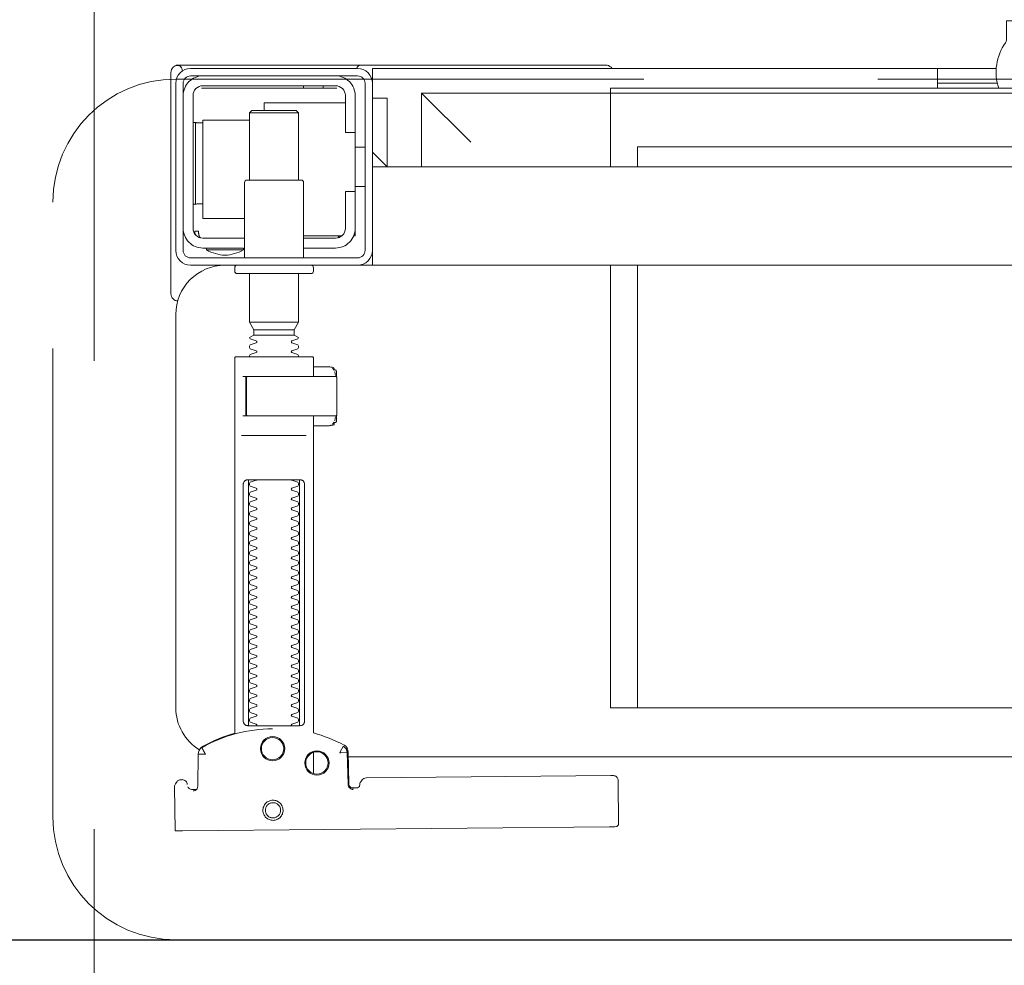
# Model space of a CAD drawing. Header units: metres. Extents: x 7408630 to 15602436, y 5561464 to 13303678.
# Tile 122 of 256: x 7412568 to 7412588, y 5566995 to 5567014. Entities that reach past the tile are written whole.
import ezdxf
from ezdxf.enums import TextEntityAlignment as Align

# ---------------------------------------------------------------- set-up
doc = ezdxf.new("R2010")
doc.units = ezdxf.units.M
doc.header["$MEASUREMENT"] = 0
doc.linetypes.add('HIDDEN', pattern=[9.525, 6.35, -3.175])
doc.linetypes.add('HIDDEN2', pattern=[4.7625, 3.175, -1.5875])
for name, color, linetype, lineweight in [('!! 0_ Istn-sciany', 3, 'Continuous', 30), ('!! 0_ Istn-widok', 1, 'Continuous', 15), ('!! 0_Opis_pom', 9, 'Continuous', 13), ('!! 1_OPIS POM NOWE', 140, 'Continuous', 5), ('Granica', 112, 'Continuous', 80)]:
    doc.layers.add(name, color=color, linetype=linetype, lineweight=lineweight)
doc.layers.add('!! 2_WYBURZENIA DO REMONTU', color=7, linetype='Continuous', lineweight=0, true_color=0x4d4d4d, plot=False)
doc.layers.add('!!_@ wypos sanit nd', color=7, linetype='Continuous', lineweight=0, plot=False)
doc.styles.add('ARIAL', font='tahoma.ttf')

# ---------------------------------------------------------------- blocks, each defined once
blk = doc.blocks.new('99400_TOP')
for points in [[(0.19864, 0.1647), (0.11173, 0.16387)], [(0.20013, 0.1647), (0.20026, 0.15571)], [(0.16386, 0.15607), (0.16409, 0.15602), (0.16425, 0.15596), (0.1644, 0.15586), (0.16453, 0.15574), (0.16463, 0.1556), (0.16471, 0.15544), (0.16476, 0.15527), (0.16478, 0.1551), (0.16496, 0.14854), (0.16497, 0.14842), (0.16498, 0.14832), (0.16501, 0.14822), (0.16503, 0.14812), (0.16507, 0.14802), (0.16511, 0.14793), (0.16516, 0.14784), (0.16521, 0.14775), (0.16528, 0.14767), (0.16535, 0.14758), (0.16542, 0.14751), (0.1655, 0.14744), (0.16558, 0.14737), (0.16567, 0.14731), (0.16576, 0.14726), (0.16651, 0.14688), (0.16727, 0.14651), (0.16803, 0.14617), (0.16881, 0.14585), (0.1696, 0.14555), (0.17039, 0.14527), (0.17119, 0.14502), (0.172, 0.14478), (0.172, 0.08032)], [(0.1651, 0.14871), (0.16492, 0.1553), (0.1649, 0.15547), (0.16485, 0.15563), (0.16478, 0.15579), (0.16468, 0.15592), (0.16455, 0.15604), (0.16441, 0.15614), (0.16425, 0.15621), (0.16409, 0.15626), (0.16391, 0.15627)], [(0.19757, 0.15573), (0.19749, 0.15586), (0.19739, 0.15598), (0.19727, 0.15608), (0.19713, 0.15617), (0.19698, 0.15623), (0.19683, 0.15626), (0.19667, 0.15627), (0.19577, 0.15626)], [(0.172, 0.15305), (0.172, 0.14874)], [(0.16493, 0.14968), (-0.16477, 0.14968)], [(0.17483, 0.14232), (0.17483, 0.09432)], [(0.18523, 0.09432), (0.18523, 0.14232)], [(-0.11847, 0.04968), (-0.11847, 0.13968), (0.11153, 0.13968), (0.11153, 0.04968)], [(0.10602, 0.13968), (0.10602, 0.04968)], [(0.18662, 0.08432), (0.17345, 0.08432)], [(0.16811, 0.08203), (0.16776, 0.08162), (0.16776, 0.08196), (0.16779, 0.08207), (0.16786, 0.08214), (0.16797, 0.08218), (0.1681, 0.08219), (0.16822, 0.08219), (0.16842, 0.08221), (0.16887, 0.08232), (0.172, 0.08232)], [(0.16848, 0.08224), (0.16856, 0.0823), (0.16876, 0.08232)], [(0.16732, 0.08028), (0.16732, 0.08144), (0.16736, 0.08156), (0.16746, 0.08164), (0.16767, 0.08169)], [(0.16751, 0.08053), (0.16754, 0.08079), (0.16766, 0.08132)], [(0.17371, 0.08032), (0.18481, 0.08032), (0.18637, 0.08032)], [(0.16767, 0.07094), (0.16756, 0.07096), (0.16746, 0.07099), (0.16737, 0.07106), (0.16732, 0.0712), (0.16732, 0.07235)], [(0.18558, 0.07232), (0.18637, 0.07232)], [(0.16766, 0.07131), (0.16754, 0.07185), (0.16751, 0.0721)], [(0.172, 0.07032), (0.16887, 0.07032), (0.16842, 0.07042), (0.16831, 0.07044), (0.1682, 0.07044), (0.16806, 0.07045), (0.16795, 0.07046), (0.16783, 0.07052), (0.16776, 0.07067), (0.16776, 0.07101), (0.16811, 0.07061)], [(0.16876, 0.07032), (0.16866, 0.07032), (0.16848, 0.0704)], [(0.1759, 0.06388), (0.1841, 0.06388)], [(0.1841, 0.06282), (0.1759, 0.06282)], [(0.185, 0.06126), (0.175, 0.06126)], [(0.19963, 0.05696), (0.19976, 0.05695), (0.19988, 0.05692), (0.20001, 0.05688)], [(0.20099, 0.05547), (0.20099, 0.01048)], [(-0.16, 0.04668), (-0.16, 0.04968), (0.16, 0.04968), (0.16, 0.04668)], [(0.16, 0.03368), (0.16, 0.04568)], [(0.167, 0.04412), (0.16693, 0.04403), (0.16687, 0.04393), (0.16681, 0.04381), (0.16675, 0.04368)], [(0.19499, 0.04412), (0.19506, 0.04404), (0.19512, 0.04395), (0.19517, 0.04385), (0.19521, 0.04376), (0.19525, 0.04365), (0.19528, 0.04355), (0.19531, 0.04344), (0.19533, 0.04333), (0.19535, 0.04322), (0.19537, 0.04311), (0.19538, 0.04301), (0.19539, 0.04291), (0.19538, 0.04281), (0.19547, 0.04278), (0.19557, 0.04278), (0.19568, 0.04278), (0.19578, 0.04278), (0.19589, 0.04278), (0.19613, 0.04278), (0.19616, 0.04288), (0.19615, 0.04299), (0.19613, 0.04311), (0.19609, 0.04324), (0.19605, 0.04336), (0.19594, 0.04357)], [(0.1635, 0.03468), (0.1635, 0.04218)], [(0.174, 0.04368), (0.16618, 0.04368)], [(0.186, 0.04018), (0.1945, 0.04018), (0.1945, 0.02018), (0.185, 0.02018)], [(0.19591, 0.03729), (0.19602, 0.03729), (0.19616, 0.03729), (0.19632, 0.03729), (0.1965, 0.03729)], [(0.1615, 0.03368), (0.1635, 0.03368)], [(0.175, 0.03238), (0.175, 0.01872), (0.1755, 0.01822), (0.1845, 0.01822), (0.185, 0.01872), (0.185, 0.03238)], [(0.16, 0.02668), (0.157, 0.02968), (0.16, 0.02968), (-0.16, 0.02968), (-0.157, 0.02968), (-0.16, 0.02668)], [(0.10602, 0.02968), (0.10602, 0.0256), (-0.11847, 0.0256)], [(0.11153, 0.02968), (0.11153, 0.01468), (0.15, 0.01468)], [(0.14, 0.02468), (0.15, 0.01468), (0.15, 0.02968)], [(0.16, 0.01568), (0.157, 0.01568), (0.157, 0.02968)], [(0.1615, 0.02568), (0.1635, 0.02568)], [(0.1965, 0.02067), (0.19632, 0.02067), (0.19616, 0.02067), (0.19602, 0.02067), (0.19591, 0.02067)], [(0.1655, 0.01668), (0.182, 0.01668), (0.182, 0.01822)], [(0.185, 0.01872), (0.175, 0.01872)], [(0.03283, 0.01268), (0.045, 0.01268)], [(0.16, 0.01268), (0.16, 0.00968), (0.03305, 0.00968)], [(0.045, 0.01368), (0.045, 0.00968)], [(0.16722, 0.01368), (0.19467, 0.01368), (0.19478, 0.01368)], [(0.17, 0.01318), (0.17, 0.01368)], [(0.174, 0.01318), (0.174, 0.01368)]]:
    blk.add_lwpolyline(points)
for points in [[(0.16424, 0.15596), (0.16327, 0.15595), (0.16304, 0.15592), (0.16283, 0.15584), (0.16262, 0.15571), (0.16265, 0.15575), (0.16259, 0.15555), (0.16257, 0.15535, -0.157432), (0.16238, 0.15476), (0.1621, 0.15436, -0.241147), (0.16129, 0.15393), (0.1115, 0.15346), (0.11134, 0.15345), (0.11119, 0.15345), (0.11107, 0.15345), (0.11094, 0.15346), (0.11078, 0.15348), (0.11062, 0.15353), (0.11047, 0.15361), (0.11033, 0.15371), (0.11022, 0.15383), (0.11012, 0.15397), (0.11005, 0.15412), (0.11001, 0.15428), (0.11, 0.15445), (0.10995, 0.16345), (0.11023, 0.16384)], [(0.19647, 0.15658), (0.19626, 0.15656), (0.19605, 0.15648), (0.19585, 0.15635), (0.19566, 0.15614, 0.132231), (0.19551, 0.15564), (0.19546, 0.14909)], [(0.19768, 0.15528, 0.415336), (0.19869, 0.15429)], [(0.19885, 0.1543), (0.19898, 0.1543), (0.19913, 0.15431), (0.19927, 0.15434), (0.19941, 0.1544), (0.19953, 0.15447), (0.19965, 0.15456), (0.19975, 0.15466), (0.20007, 0.15512, 0.158481), (0.20026, 0.15571)], [(0.18031, 0.14393, 0.125713), (0.19466, 0.14774, 0.121439), (0.19519, 0.14823, -0.262119), (0.2, 0.13968), (0.2, 0.05968, -0.414214), (0.19, 0.04968), (0.18752, 0.04968, 0.405519), (0.188, 0.05018), (0.188, 0.05088, 0.414214), (0.1875, 0.05138), (0.1725, 0.05138, 0.414214), (0.172, 0.05088), (0.172, 0.05018, 0.405519), (0.17249, 0.04968, 0.001664), (0.15993, 0.04968)], [(0.172, 0.07232), (0.172, 0.06852, 0.414214), (0.1722, 0.06832), (0.18462, 0.06832), (0.1878, 0.06832, 0.414214), (0.188, 0.06852), (0.188, 0.14485), (0.18885, 0.1451), (0.18969, 0.14537), (0.19052, 0.14568), (0.19134, 0.146), (0.19215, 0.14635), (0.19295, 0.14672), (0.19374, 0.14712), (0.19456, 0.14756), (0.19465, 0.14762), (0.19473, 0.14768), (0.19481, 0.14775), (0.19488, 0.14782), (0.19495, 0.1479), (0.19502, 0.14799)], [(0.17647, 0.09332, 0.182836), (0.17637, 0.09341), (0.17515, 0.09381, 0.050055), (0.175, 0.09408), (0.175, 0.09436, 0.050055), (0.17515, 0.09462), (0.17637, 0.09503, 0.719897), (0.17637, 0.09541), (0.17515, 0.09581, 0.050055), (0.175, 0.09608), (0.175, 0.09636, 0.050055), (0.17515, 0.09662), (0.17637, 0.09703, 0.719897), (0.17637, 0.09741), (0.17515, 0.09781, 0.050055), (0.175, 0.09808), (0.175, 0.09836, 0.050055), (0.17515, 0.09862), (0.17637, 0.09903, 0.719897), (0.17637, 0.09941), (0.17515, 0.09981, 0.050055), (0.175, 0.10008), (0.175, 0.10036, 0.050055), (0.17515, 0.10062), (0.17637, 0.10103, 0.719897), (0.17637, 0.10141), (0.17515, 0.10181, 0.050055), (0.175, 0.10208), (0.175, 0.10236, 0.050055), (0.17515, 0.10262), (0.17637, 0.10303, 0.719897), (0.17637, 0.10341), (0.17515, 0.10381, 0.050055), (0.175, 0.10408), (0.175, 0.10436, 0.050055), (0.17515, 0.10462), (0.17637, 0.10503, 0.719897), (0.17637, 0.10541), (0.17515, 0.10581, 0.050055), (0.175, 0.10608), (0.175, 0.10636, 0.050055), (0.17515, 0.10662), (0.17637, 0.10703, 0.719897), (0.17637, 0.10741), (0.17515, 0.10781, 0.050055), (0.175, 0.10808), (0.175, 0.10836, 0.050055), (0.17515, 0.10862), (0.17637, 0.10903, 0.719897), (0.17637, 0.10941), (0.17515, 0.10981, 0.050055), (0.175, 0.11008), (0.175, 0.11036, 0.050055), (0.17515, 0.11062), (0.17637, 0.11103, 0.719897), (0.17637, 0.11141), (0.17515, 0.11181, 0.050055), (0.175, 0.11208), (0.175, 0.11236, 0.050055), (0.17515, 0.11262), (0.17637, 0.11303, 0.719897), (0.17637, 0.11341), (0.17515, 0.11381, 0.050055), (0.175, 0.11408), (0.175, 0.11436, 0.050055), (0.17515, 0.11462), (0.17637, 0.11503, 0.719897), (0.17637, 0.11541), (0.17515, 0.11581, 0.050055), (0.175, 0.11608), (0.175, 0.11636, 0.050055), (0.17515, 0.11662), (0.17637, 0.11703, 0.719897), (0.17637, 0.11741), (0.17515, 0.11781, 0.050055), (0.175, 0.11808), (0.175, 0.11836, 0.050055), (0.17515, 0.11862), (0.17637, 0.11903, 0.719897), (0.17637, 0.11941), (0.17515, 0.11981, 0.050055), (0.175, 0.12008), (0.175, 0.12036, 0.050055), (0.17515, 0.12062), (0.17637, 0.12103, 0.719897), (0.17637, 0.12141), (0.17515, 0.12181, 0.050055), (0.175, 0.12208), (0.175, 0.12236, 0.050055), (0.17515, 0.12262), (0.17637, 0.12303, 0.719897), (0.17637, 0.12341), (0.17515, 0.12381, 0.050055), (0.175, 0.12408), (0.175, 0.12436, 0.050055), (0.17515, 0.12462), (0.17637, 0.12503, 0.719897), (0.17637, 0.12541), (0.17515, 0.12581, 0.050055), (0.175, 0.12608), (0.175, 0.12636, 0.050055), (0.17515, 0.12662), (0.17637, 0.12703, 0.719897), (0.17637, 0.12741), (0.17515, 0.12781, 0.050055), (0.175, 0.12808), (0.175, 0.12836, 0.050055), (0.17515, 0.12862), (0.17637, 0.12903, 0.719897), (0.17637, 0.12941), (0.17515, 0.12981, 0.050055), (0.175, 0.13008), (0.175, 0.13036, 0.050055), (0.17515, 0.13062), (0.17637, 0.13103, 0.719897), (0.17637, 0.13141), (0.17515, 0.13181, 0.050055), (0.175, 0.13208), (0.175, 0.13236, 0.050055), (0.17515, 0.13262), (0.17637, 0.13303, 0.719897), (0.17637, 0.13341), (0.17515, 0.13381, 0.050055), (0.175, 0.13408), (0.175, 0.13436, 0.050055), (0.17515, 0.13462), (0.17637, 0.13503, 0.719897), (0.17637, 0.13541), (0.17515, 0.13581, 0.050055), (0.175, 0.13608), (0.175, 0.13636, 0.050055), (0.17515, 0.13662), (0.17637, 0.13703, 0.719897), (0.17637, 0.13741), (0.17515, 0.13781, 0.050055), (0.175, 0.13808), (0.175, 0.13836, 0.050055), (0.17515, 0.13862), (0.17637, 0.13903, 0.719897), (0.17637, 0.13941), (0.17515, 0.13981, 0.050055), (0.175, 0.14008), (0.175, 0.14036, 0.050055), (0.17515, 0.14062), (0.17637, 0.14103, 0.719897), (0.17637, 0.14141), (0.17515, 0.14181, 0.050055), (0.175, 0.14208), (0.175, 0.14236, 0.050055), (0.17515, 0.14262), (0.17637, 0.14303, 0.474594), (0.17647, 0.14332)], [(0.18353, 0.14332, 0.474594), (0.18364, 0.14303), (0.18486, 0.14262, 0.050055), (0.185, 0.14236), (0.185, 0.14208, 0.050055), (0.18486, 0.14181), (0.18364, 0.14141, 0.719897), (0.18364, 0.14103), (0.18486, 0.14062, 0.050055), (0.185, 0.14036), (0.185, 0.14008, 0.050055), (0.18486, 0.13981), (0.18364, 0.13941, 0.719897), (0.18364, 0.13903), (0.18486, 0.13862, 0.050055), (0.185, 0.13836), (0.185, 0.13808, 0.050055), (0.18486, 0.13781), (0.18364, 0.13741, 0.719897), (0.18364, 0.13703), (0.18486, 0.13662, 0.050055), (0.185, 0.13636), (0.185, 0.13608, 0.050055), (0.18486, 0.13581), (0.18364, 0.13541, 0.719897), (0.18364, 0.13503), (0.18486, 0.13462, 0.050055), (0.185, 0.13436), (0.185, 0.13408, 0.050055), (0.18486, 0.13381), (0.18364, 0.13341, 0.719897), (0.18364, 0.13303), (0.18486, 0.13262, 0.050055), (0.185, 0.13236), (0.185, 0.13208, 0.050055), (0.18486, 0.13181), (0.18364, 0.13141, 0.719897), (0.18364, 0.13103), (0.18486, 0.13062, 0.050055), (0.185, 0.13036), (0.185, 0.13008, 0.050055), (0.18486, 0.12981), (0.18364, 0.12941, 0.719897), (0.18364, 0.12903), (0.18486, 0.12862, 0.050055), (0.185, 0.12836), (0.185, 0.12808, 0.050055), (0.18486, 0.12781), (0.18364, 0.12741, 0.719897), (0.18364, 0.12703), (0.18486, 0.12662, 0.050055), (0.185, 0.12636), (0.185, 0.12608, 0.050055), (0.18486, 0.12581), (0.18364, 0.12541, 0.719897), (0.18364, 0.12503), (0.18486, 0.12462, 0.050055), (0.185, 0.12436), (0.185, 0.12408, 0.050055), (0.18486, 0.12381), (0.18364, 0.12341, 0.719897), (0.18364, 0.12303), (0.18486, 0.12262, 0.050055), (0.185, 0.12236), (0.185, 0.12208, 0.050055), (0.18486, 0.12181), (0.18364, 0.12141, 0.719897), (0.18364, 0.12103), (0.18486, 0.12062, 0.050055), (0.185, 0.12036), (0.185, 0.12008, 0.050055), (0.18486, 0.11981), (0.18364, 0.11941, 0.719897), (0.18364, 0.11903), (0.18486, 0.11862, 0.050055), (0.185, 0.11836), (0.185, 0.11808, 0.050055), (0.18486, 0.11781), (0.18364, 0.11741, 0.719897), (0.18364, 0.11703), (0.18486, 0.11662, 0.050055), (0.185, 0.11636), (0.185, 0.11608, 0.050055), (0.18486, 0.11581), (0.18364, 0.11541, 0.719897), (0.18364, 0.11503), (0.18486, 0.11462, 0.050055), (0.185, 0.11436), (0.185, 0.11408, 0.050055), (0.18486, 0.11381), (0.18364, 0.11341, 0.719897), (0.18364, 0.11303), (0.18486, 0.11262, 0.050055), (0.185, 0.11236), (0.185, 0.11208, 0.050055), (0.18486, 0.11181), (0.18364, 0.11141, 0.719897), (0.18364, 0.11103), (0.18486, 0.11062, 0.050055), (0.185, 0.11036), (0.185, 0.11008, 0.050055), (0.18486, 0.10981), (0.18364, 0.10941, 0.719897), (0.18364, 0.10903), (0.18486, 0.10862, 0.050055), (0.185, 0.10836), (0.185, 0.10808, 0.050055), (0.18486, 0.10781), (0.18364, 0.10741, 0.719897), (0.18364, 0.10703), (0.18486, 0.10662, 0.050055), (0.185, 0.10636), (0.185, 0.10608, 0.050055), (0.18486, 0.10581), (0.18364, 0.10541, 0.719897), (0.18364, 0.10503), (0.18486, 0.10462, 0.050055), (0.185, 0.10436), (0.185, 0.10408, 0.050055), (0.18486, 0.10381), (0.18364, 0.10341, 0.719897), (0.18364, 0.10303), (0.18486, 0.10262, 0.050055), (0.185, 0.10236), (0.185, 0.10208, 0.050055), (0.18486, 0.10181), (0.18364, 0.10141, 0.719897), (0.18364, 0.10103), (0.18486, 0.10062, 0.050055), (0.185, 0.10036), (0.185, 0.10008, 0.050055), (0.18486, 0.09981), (0.18364, 0.09941, 0.719897), (0.18364, 0.09903), (0.18486, 0.09862, 0.050055), (0.185, 0.09836), (0.185, 0.09808, 0.050055), (0.18486, 0.09781), (0.18364, 0.09741, 0.719897), (0.18364, 0.09703), (0.18486, 0.09662, 0.050055), (0.185, 0.09636), (0.185, 0.09608, 0.050055), (0.18486, 0.09581), (0.18364, 0.09541, 0.719897), (0.18364, 0.09503), (0.18486, 0.09462, 0.050055), (0.185, 0.09436), (0.185, 0.09408, 0.050055), (0.18486, 0.09381), (0.18364, 0.09341, 0.182836), (0.18353, 0.09332)], [(0.18575, 0.07252), (0.18575, 0.08011), (0.18572, 0.08022), (0.18564, 0.08029), (0.18555, 0.08032), (0.18565, 0.0803), (0.18573, 0.08024), (0.18577, 0.08014), (0.18577, 0.07252), (0.18574, 0.07241), (0.18567, 0.07234), (0.18547, 0.07232), (0.18558, 0.07237), (0.18564, 0.07252), (0.18564, 0.08012), (0.18557, 0.08027), (0.18547, 0.08032), (0.16743, 0.08032, 0.414214), (0.16723, 0.08012), (0.16723, 0.07252, 0.414214), (0.16743, 0.07232), (0.18547, 0.07232)], [(0.18556, 0.07232, 0.414213), (0.18576, 0.07252), (0.18575, 0.08011), (0.18575, 0.07252), (0.18572, 0.07241), (0.18565, 0.07234), (0.18555, 0.07232)], [(0.175, 0.06836), (0.175, 0.06812, -0.050055), (0.17515, 0.06786), (0.17636, 0.06745, -0.719897), (0.17636, 0.06707), (0.17515, 0.06666, -0.050055), (0.175, 0.0664), (0.175, 0.06612, -0.050055), (0.17515, 0.06586), (0.17636, 0.06545, -0.719897), (0.17636, 0.06507), (0.17515, 0.06466, -0.050055), (0.175, 0.0644), (0.1759, 0.06388), (0.1759, 0.06282), (0.175, 0.06126), (0.175, 0.05138)], [(0.185, 0.06836), (0.185, 0.06812, 0.050055), (0.18486, 0.06786), (0.18364, 0.06745, 0.719897), (0.18364, 0.06707), (0.18486, 0.06666, 0.050055), (0.185, 0.0664), (0.185, 0.06612, 0.050055), (0.18486, 0.06586), (0.18364, 0.06545, 0.719897), (0.18364, 0.06507), (0.18486, 0.06466, 0.050055), (0.185, 0.0644), (0.1841, 0.06388), (0.1841, 0.06282), (0.185, 0.06126), (0.185, 0.05138)], [(0.20011, 0.05684, 0.126559), (0.19962, 0.05693)], [(0.20099, 0.05547, 0.198909), (0.20055, 0.05654, 0.091301), (0.20011, 0.05684)], [(0.174, 0.04818), (0.174, 0.03288, 0.414214), (0.1745, 0.03238), (0.1855, 0.03238, 0.414214), (0.186, 0.03288), (0.186, 0.04818)], [(0.16379, 0.04368), (0.1635, 0.04368), (0.1635, 0.04218, -0.414214), (0.1675, 0.04618), (0.174, 0.04618)], [(0.19375, 0.04656, 0.119096), (0.19, 0.04764, 0.119096), (0.18625, 0.04656)], [(0.19375, 0.04618), (0.19375, 0.04656), (0.18625, 0.04656), (0.18625, 0.04618), (0.1945, 0.04618, -0.414214), (0.1985, 0.04218)], [(0.174, 0.04418), (0.1675, 0.04418, 0.414214), (0.1655, 0.04218), (0.1655, 0.03468), (0.1635, 0.03468), (0.1635, 0.01518, 0.414214), (0.1675, 0.01118)], [(0.1635, 0.02268), (0.1655, 0.02268), (0.1655, 0.01518, 0.414214), (0.1675, 0.01318), (0.1945, 0.01318, 0.414214), (0.1965, 0.01518), (0.1965, 0.04218, 0.414214), (0.1945, 0.04418), (0.186, 0.04418)], [(0.1945, 0.03721), (0.19515, 0.03722), (0.19542, 0.03722), (0.1956, 0.03722), (0.19567, 0.03722, 0.116465), (0.19589, 0.03728), (0.19601, 0.03733), (0.19601, 0.02063), (0.19589, 0.02068, 0.116465), (0.19567, 0.02074), (0.19542, 0.02074), (0.19515, 0.02074), (0.1945, 0.02075)], [(0.1945, 0.01118, 0.414214), (0.1985, 0.01518)], [(-0.04, 0.01368), (-0.03255, 0.01368, 0.236962), (-0.03118, 0.00443, -0.154353), (-0.031, 0.00386), (-0.031, 0), (0.031, 0), (0.031, 0.00386, -0.154353), (0.03118, 0.00443, 0.236962), (0.03256, 0.01368), (0.04, 0.01368)], [(0.1987, 0.01002, 0.000114), (0.1987, 0.01002, 0.517015), (0.20003, 0.00909), (0.19993, 0.00905), (0.19983, 0.00903), (0.19971, 0.009), (0.19958, 0.00899), (0.19948, 0.00899), (0.19903, 0.00899), (0.19841, 0.00899), (0.19771, 0.00899), (0.16428, 0.00899), (0.16393, 0.00899), (0.16357, 0.00899), (0.16323, 0.00899), (0.16294, 0.00899), (0.16269, 0.00899), (0.16249, 0.00899), (0.16237, 0.00899)], [(0.20011, 0.00912, 0.091301), (0.20055, 0.00942, 0.198909), (0.20099, 0.01048)], [(0.11124, 0.00968), (0.11142, 0.00944), (0.11165, 0.00925), (0.11192, 0.0091), (0.1122, 0.00901), (0.1125, 0.00898), (0.1623, 0.00898, 0.326231), (0.16325, 0.00968)]]:
    blk.add_lwpolyline(points, format="xyb")
for points in [[(0.18024, 0.15848), (0.18044, 0.15849), (0.18064, 0.15852), (0.18084, 0.15857), (0.18103, 0.15864), (0.18121, 0.15873), (0.18138, 0.15883), (0.18154, 0.15895), (0.18168, 0.15909), (0.18182, 0.15924), (0.18194, 0.1594), (0.18204, 0.15958), (0.18212, 0.15976), (0.18219, 0.15995), (0.18224, 0.16014), (0.18226, 0.16034), (0.18227, 0.16054), (0.18226, 0.16075), (0.18223, 0.16094), (0.18218, 0.16114), (0.18211, 0.16133), (0.18202, 0.16151), (0.18191, 0.16168), (0.18179, 0.16184), (0.18166, 0.16199), (0.18151, 0.16212), (0.18134, 0.16224), (0.18117, 0.16234), (0.18099, 0.16242), (0.1808, 0.16249), (0.1806, 0.16254), (0.1804, 0.16256), (0.1802, 0.16257), (0.18, 0.16256), (0.1798, 0.16253), (0.17961, 0.16248), (0.17942, 0.16241), (0.17924, 0.16232), (0.17907, 0.16222), (0.17891, 0.1621), (0.17876, 0.16196), (0.17863, 0.16181), (0.17851, 0.16165), (0.17841, 0.16147), (0.17832, 0.16129), (0.17826, 0.1611), (0.17821, 0.1609), (0.17818, 0.16071), (0.17818, 0.1605), (0.17819, 0.1603), (0.17822, 0.16011), (0.17827, 0.15991), (0.17834, 0.15972), (0.17843, 0.15954), (0.17853, 0.15937), (0.17865, 0.15921), (0.17879, 0.15906), (0.17894, 0.15893), (0.1791, 0.15881), (0.17928, 0.15871), (0.17946, 0.15863), (0.17965, 0.15856), (0.17984, 0.15851), (0.18004, 0.15849)], [(0.18024, 0.15897), (0.18039, 0.15898), (0.18054, 0.159), (0.18068, 0.15904), (0.18083, 0.15909), (0.18096, 0.15916), (0.18109, 0.15924), (0.18121, 0.15933), (0.18133, 0.15943), (0.18143, 0.15955), (0.18152, 0.15967), (0.18159, 0.1598), (0.18166, 0.15994), (0.18171, 0.16008), (0.18174, 0.16023), (0.18176, 0.16038), (0.18177, 0.16053), (0.18176, 0.16068), (0.18174, 0.16084), (0.1817, 0.16098), (0.18165, 0.16113), (0.18158, 0.16126), (0.1815, 0.16139), (0.18141, 0.16151), (0.1813, 0.16162), (0.18119, 0.16173), (0.18107, 0.16182), (0.18094, 0.16189), (0.1808, 0.16196), (0.18066, 0.16201), (0.18051, 0.16204), (0.18036, 0.16206), (0.18021, 0.16207), (0.18005, 0.16206), (0.1799, 0.16204), (0.17976, 0.162), (0.17961, 0.16194), (0.17948, 0.16188), (0.17935, 0.1618), (0.17923, 0.16171), (0.17911, 0.1616), (0.17901, 0.16149), (0.17892, 0.16137), (0.17885, 0.16124), (0.17878, 0.1611), (0.17873, 0.16095), (0.1787, 0.16081), (0.17868, 0.16066), (0.17867, 0.1605), (0.17868, 0.16035), (0.1787, 0.1602), (0.17874, 0.16005), (0.17879, 0.15991), (0.17886, 0.15977), (0.17894, 0.15964), (0.17903, 0.15952), (0.17914, 0.15941), (0.17925, 0.15931), (0.17937, 0.15922), (0.1795, 0.15914), (0.17964, 0.15908), (0.17978, 0.15903), (0.17993, 0.159), (0.18008, 0.15897)], [(0.16587, 0.14754), (0.16582, 0.14756), (0.16577, 0.1476), (0.16573, 0.14763), (0.16568, 0.14767), (0.16563, 0.14771), (0.16558, 0.14776), (0.16553, 0.14781), (0.16549, 0.14786), (0.16544, 0.14791), (0.1654, 0.14797), (0.16536, 0.14803), (0.16533, 0.14809), (0.16529, 0.14815), (0.16526, 0.14821), (0.16524, 0.14828), (0.16521, 0.14834), (0.16519, 0.14841), (0.16517, 0.14847), (0.16516, 0.14854), (0.16515, 0.1486), (0.16514, 0.14866), (0.16513, 0.14872), (0.16513, 0.14877), (0.16518, 0.14879), (0.16643, 0.14884), (0.16648, 0.14884), (0.16654, 0.14884), (0.16659, 0.14886), (0.16664, 0.14883), (0.16661, 0.14879), (0.16658, 0.14874), (0.16656, 0.14869), (0.16653, 0.14863), (0.16594, 0.14754)], [(0.18533, 0.14332), (0.18542, 0.14331), (0.1855, 0.1433), (0.18559, 0.14329), (0.18567, 0.14326), (0.18575, 0.14323), (0.18583, 0.14319), (0.18591, 0.14314), (0.18598, 0.14308), (0.18604, 0.14302), (0.1861, 0.14294), (0.18615, 0.14286), (0.18619, 0.14276), (0.18623, 0.14266), (0.18626, 0.14255), (0.18627, 0.14243), (0.18628, 0.14232), (0.18628, 0.09432), (0.18627, 0.0942), (0.18626, 0.09409), (0.18623, 0.09398), (0.18619, 0.09387), (0.18615, 0.09378), (0.1861, 0.09369), (0.18604, 0.09362), (0.18598, 0.09355), (0.18591, 0.09349), (0.18583, 0.09344), (0.18575, 0.0934), (0.18567, 0.09337), (0.18559, 0.09335), (0.1855, 0.09333), (0.18542, 0.09332), (0.18533, 0.09332), (0.17475, 0.09332), (0.17466, 0.09332), (0.17457, 0.09333), (0.17449, 0.09335), (0.1744, 0.09337), (0.17432, 0.0934), (0.17424, 0.09344), (0.17416, 0.09349), (0.17409, 0.09355), (0.17403, 0.09362), (0.17397, 0.09369), (0.17392, 0.09378), (0.17387, 0.09387), (0.17384, 0.09398), (0.17381, 0.09409), (0.17379, 0.0942), (0.17379, 0.09432), (0.17379, 0.14232), (0.17379, 0.14243), (0.17381, 0.14255), (0.17384, 0.14266), (0.17387, 0.14276), (0.17392, 0.14286), (0.17397, 0.14294), (0.17403, 0.14302), (0.17409, 0.14308), (0.17416, 0.14314), (0.17424, 0.14319), (0.17432, 0.14323), (0.1744, 0.14326), (0.17449, 0.14329), (0.17457, 0.1433), (0.17466, 0.14331), (0.17475, 0.14332)], [(-0.11847, 0.01368), (0.11153, 0.01368), (0.11153, 0.01468), (-0.11847, 0.01468)]]:
    blk.add_lwpolyline(points, close=True)
for points in [[(0.19546, 0.14908), (0.19546, 0.14908), (0.19546, 0.14908), (0.19546, 0.14909), (0.19546, 0.14909), (0.19546, 0.14909), (0.19546, 0.14909), (0.19546, 0.14909), (0.19546, 0.14909), (0.19546, 0.14909), (0.19546, 0.14909), (0.19546, 0.14909), (0.19546, 0.14909), (0.19546, 0.14909), (0.19546, 0.14909), (0.19546, 0.14909), (0.19546, 0.14909), (0.19546, 0.14909), (0.19546, 0.14909), (0.19546, 0.14909), (0.19546, 0.14908), (0.19546, 0.14908), (0.19546, 0.14908), (0.19546, 0.14908), (0.19546, 0.14908), (0.19546, 0.14908), (0.19546, 0.14908), (0.19546, 0.14908), (0.19546, 0.14908), (0.19546, 0.14908), (0.19546, 0.14908), (0.19546, 0.14908), (0.19546, 0.14908), (0.19546, 0.14908), (0.19546, 0.14908), (0.19546, 0.14908), (0.19546, 0.14908), (0.19546, 0.14909), (0.19545, 0.14909), (0.19545, 0.14909), (0.19545, 0.14909), (0.19545, 0.14909), (0.19545, 0.14909), (0.19545, 0.14909), (0.19545, 0.14909), (0.19545, 0.14909), (0.19544, 0.14909), (0.19544, 0.14908), (0.19544, 0.14908), (0.19544, 0.14908), (0.19544, 0.14908), (0.19543, 0.14908), (0.19543, 0.14908), (0.19543, 0.14908), (0.19543, 0.14908), (0.19543, 0.14908), (0.19543, 0.14908), (0.19543, 0.14908), (0.19542, 0.14908), (0.19542, 0.14908), (0.19542, 0.14908), (0.19542, 0.14908), (0.19542, 0.14908), (0.19541, 0.14908), (0.19541, 0.14908), (0.19541, 0.14908), (0.19541, 0.14908), (0.19541, 0.14908), (0.1954, 0.14908), (0.1954, 0.14908), (0.1954, 0.14908), (0.19539, 0.14908), (0.19539, 0.14908), (0.19538, 0.14909), (0.19537, 0.14909), (0.19537, 0.14909), (0.19536, 0.14909), (0.19536, 0.14909), (0.19536, 0.14909), (0.19535, 0.14909), (0.19535, 0.14909), (0.19534, 0.14909), (0.19534, 0.14909), (0.19533, 0.14909), (0.19533, 0.14909), (0.19532, 0.14909), (0.19531, 0.14909), (0.19531, 0.14909), (0.1953, 0.14909), (0.19529, 0.14909), (0.19529, 0.14909), (0.19528, 0.14909), (0.19527, 0.14909), (0.19527, 0.14909), (0.19526, 0.14909), (0.19525, 0.14909), (0.19524, 0.14909), (0.19524, 0.14909), (0.19523, 0.14909), (0.19522, 0.14909), (0.19521, 0.14909), (0.1952, 0.14909), (0.19519, 0.14909), (0.19518, 0.14909), (0.19517, 0.14909), (0.19516, 0.14909), (0.19516, 0.14909), (0.19515, 0.14909), (0.19514, 0.14909), (0.19513, 0.14909), (0.19512, 0.14909), (0.19511, 0.14909), (0.1951, 0.14909), (0.19508, 0.14909), (0.19507, 0.14909), (0.19506, 0.14909), (0.19505, 0.14909), (0.19504, 0.14909), (0.19503, 0.14909), (0.19502, 0.14909), (0.19501, 0.14909), (0.195, 0.14909), (0.19499, 0.14909), (0.19497, 0.14909), (0.19496, 0.14909), (0.19495, 0.14909), (0.19494, 0.1491), (0.19493, 0.1491), (0.19491, 0.1491), (0.1949, 0.1491), (0.19489, 0.1491), (0.19488, 0.1491), (0.19486, 0.1491), (0.19485, 0.1491), (0.19484, 0.1491), (0.19483, 0.1491), (0.19481, 0.1491), (0.19469, 0.1491), (0.19464, 0.1491), (0.19459, 0.1491), (0.19456, 0.1491), (0.19453, 0.1491), (0.19451, 0.1491), (0.19448, 0.1491), (0.19446, 0.1491), (0.19443, 0.1491), (0.19441, 0.1491), (0.19438, 0.1491), (0.19435, 0.1491), (0.19433, 0.1491), (0.19431, 0.1491), (0.19428, 0.1491), (0.19427, 0.1491), (0.19426, 0.1491), (0.19423, 0.1491), (0.19422, 0.1491), (0.19421, 0.1491), (0.1942, 0.1491), (0.19418, 0.1491), (0.19418, 0.1491), (0.19417, 0.1491), (0.19417, 0.1491), (0.19416, 0.1491), (0.19416, 0.1491), (0.19415, 0.14911), (0.19414, 0.14911), (0.19414, 0.14911), (0.19413, 0.14911), (0.19413, 0.14911), (0.19412, 0.14911), (0.19412, 0.14911), (0.19412, 0.14911), (0.19411, 0.14911), (0.19411, 0.1491), (0.1941, 0.1491), (0.1941, 0.1491), (0.1941, 0.1491), (0.19409, 0.1491), (0.19409, 0.1491), (0.19409, 0.1491), (0.19409, 0.1491), (0.19408, 0.1491), (0.19408, 0.1491), (0.19408, 0.1491), (0.19407, 0.1491), (0.19407, 0.1491), (0.19406, 0.1491), (0.19406, 0.1491), (0.19406, 0.1491), (0.19406, 0.1491), (0.19405, 0.1491), (0.19405, 0.1491), (0.19405, 0.1491), (0.19405, 0.14911), (0.19404, 0.14911), (0.19404, 0.14911), (0.19404, 0.14911), (0.19403, 0.14911), (0.19403, 0.14911), (0.19402, 0.14912), (0.19402, 0.14912), (0.19402, 0.14912), (0.19401, 0.14912), (0.19401, 0.14912), (0.19401, 0.14912), (0.194, 0.14912), (0.194, 0.14912), (0.194, 0.14912), (0.194, 0.14912), (0.194, 0.14912), (0.194, 0.14912), (0.194, 0.14912), (0.19399, 0.14912), (0.19399, 0.14912), (0.19399, 0.14912), (0.19399, 0.14912), (0.19399, 0.14912), (0.19399, 0.14912), (0.19398, 0.14912), (0.19398, 0.14912), (0.19398, 0.14911), (0.19398, 0.14911), (0.19398, 0.14911), (0.19398, 0.14911), (0.19397, 0.14911), (0.19397, 0.14911), (0.19397, 0.1491), (0.19397, 0.1491), (0.19397, 0.1491), (0.19397, 0.1491), (0.19397, 0.1491), (0.19397, 0.14909), (0.19397, 0.14909), (0.19397, 0.14909), (0.19397, 0.14909), (0.19397, 0.14908), (0.19397, 0.14908), (0.19397, 0.14908), (0.19397, 0.14908), (0.19397, 0.14908), (0.19397, 0.14907), (0.19397, 0.14907), (0.19397, 0.14907), (0.19397, 0.14907), (0.19397, 0.14907), (0.19398, 0.14906), (0.19398, 0.14906), (0.19398, 0.14906), (0.19398, 0.14906), (0.19398, 0.14906), (0.19398, 0.14905), (0.19399, 0.14905), (0.19399, 0.14905), (0.19399, 0.14905), (0.194, 0.14904), (0.194, 0.14904), (0.19401, 0.14903), (0.19401, 0.14903), (0.19401, 0.14903), (0.19402, 0.14902), (0.19402, 0.14902), (0.19402, 0.14902), (0.19403, 0.14901), (0.19403, 0.14901), (0.19403, 0.14901), (0.19403, 0.149), (0.19403, 0.149), (0.19403, 0.149), (0.19404, 0.14899), (0.19404, 0.14899), (0.19404, 0.14899), (0.19404, 0.14899), (0.19404, 0.14898), (0.19404, 0.14898), (0.19404, 0.14898), (0.19405, 0.14897), (0.19405, 0.14897), (0.19405, 0.14897), (0.19405, 0.14896), (0.19405, 0.14896), (0.19406, 0.14895), (0.19406, 0.14895), (0.19406, 0.14895), (0.19406, 0.14894), (0.19407, 0.14894), (0.19407, 0.14893), (0.19407, 0.14893), (0.19408, 0.14892), (0.19408, 0.14891), (0.19409, 0.1489), (0.19409, 0.14889), (0.1941, 0.14888), (0.1941, 0.14887), (0.19411, 0.14886), (0.19412, 0.14884), (0.19414, 0.14881), (0.19416, 0.14877), (0.19418, 0.14873), (0.19419, 0.14871), (0.1942, 0.1487), (0.19421, 0.14868), (0.19422, 0.14866), (0.19423, 0.14864), (0.19434, 0.14845), (0.19435, 0.14844), (0.19435, 0.14842), (0.19436, 0.1484), (0.19437, 0.14839), (0.19438, 0.14837), (0.19439, 0.14836), (0.1944, 0.14834), (0.19441, 0.14832), (0.19441, 0.14831), (0.19442, 0.14829), (0.19443, 0.14828), (0.19444, 0.14826), (0.19445, 0.14825), (0.19446, 0.14823), (0.19446, 0.14822), (0.19447, 0.14821), (0.19448, 0.14819), (0.19449, 0.14818), (0.19449, 0.14816), (0.1945, 0.14815), (0.19451, 0.14814), (0.19452, 0.14813), (0.19452, 0.14811), (0.19453, 0.1481), (0.19454, 0.14809), (0.19454, 0.14808), (0.19455, 0.14806), (0.19456, 0.14805), (0.19456, 0.14804), (0.19457, 0.14803), (0.19457, 0.14802), (0.19458, 0.14801), (0.19458, 0.148), (0.19459, 0.14799), (0.1946, 0.14798), (0.1946, 0.14797), (0.19461, 0.14796), (0.19461, 0.14795), (0.19462, 0.14794), (0.19462, 0.14793), (0.19463, 0.14792), (0.19463, 0.14791), (0.19463, 0.1479), (0.19464, 0.1479), (0.19464, 0.14789), (0.19465, 0.14788), (0.19465, 0.14787), (0.19465, 0.14787), (0.19466, 0.14786), (0.19466, 0.14785), (0.19466, 0.14785), (0.19467, 0.14784), (0.19467, 0.14784), (0.19467, 0.14783), (0.19468, 0.14783), (0.19468, 0.14782), (0.19468, 0.14782), (0.19468, 0.14782), (0.19468, 0.14781), (0.19468, 0.14781), (0.19468, 0.14781), (0.19468, 0.14781), (0.19469, 0.14781), (0.19469, 0.1478), (0.19469, 0.1478), (0.19469, 0.1478), (0.19469, 0.1478), (0.19469, 0.1478), (0.19469, 0.1478), (0.19469, 0.1478), (0.19469, 0.14779), (0.19469, 0.14779), (0.19469, 0.14779), (0.19469, 0.14779), (0.19469, 0.14779), (0.19469, 0.14779), (0.19469, 0.14779), (0.19469, 0.14779), (0.19469, 0.14779), (0.19469, 0.14779), (0.19469, 0.14779), (0.19469, 0.14779), (0.19469, 0.14779), (0.19469, 0.14779), (0.19469, 0.14779), (0.19469, 0.14779), (0.19469, 0.14778), (0.19469, 0.14778), (0.19469, 0.14778), (0.19469, 0.14778), (0.19469, 0.14778), (0.19469, 0.14778), (0.19469, 0.14778), (0.19469, 0.14778), (0.19469, 0.14778), (0.19469, 0.14778), (0.19469, 0.14778), (0.19469, 0.14778), (0.19469, 0.14778), (0.19469, 0.14778), (0.19469, 0.14778), (0.19469, 0.14778), (0.19469, 0.14778), (0.19469, 0.14778), (0.19469, 0.14778), (0.19469, 0.14778), (0.19469, 0.14778), (0.19469, 0.14778), (0.19469, 0.14778), (0.19469, 0.14778), (0.1947, 0.14778, 0.269557)], [(0.16, 0.01268), (0.16, 0.04668, -0.414214), (0.163, 0.04968), (0.197, 0.04968, -0.414214), (0.2, 0.04668), (0.2, 0.01268, -0.414214), (0.197, 0.00968), (0.163, 0.00968, -0.414214)], [(0.1985, 0.04668), (0.1985, 0.01268, -0.414214), (0.197, 0.01118), (0.163, 0.01118, -0.414214), (0.1615, 0.01268), (0.1615, 0.04668, -0.414214), (0.163, 0.04818), (0.197, 0.04818, -0.414214)]]:
    blk.add_lwpolyline(points, format="xyb", close=True)
for centre, radius in [((0.17129, 0.1509), 0.00247), ((0.17129, 0.15089), 0.00227), ((0.18031, 0.14798), 0.00247), ((0.18031, 0.14798), 0.00227)]:
    blk.add_circle(centre, radius)
for centre, major_axis, ratio, start_param, end_param in [((0.19863, 0.16469), (0.0015, 0.00001), 0.008666, 0.000034, 1.564556), ((0.11145, 0.16346), (-0.0015, -0.00001), 0.008666, 6.276938, 6.283143), ((0.11173, 0.16385), (0.0015, 0.00001), 0.008666, 1.564549, 3.135353), ((0.16326, 0.15695), (0.00001, -0.001), 0.006244, 0, 0.008667), ((0.19846, 0.15618), (-0.000892, -0.000453), 0.001081, 6.273741, 6.283185), ((0.19868, 0.15529), (-0.001, -0.00001), 0.00236, 6.276941, 6.283185), ((0.19849, 0.1543), (0.000501, 0.000005), 0.008666, 5.12776, 5.491123), ((0.19868, 0.15529), (0.000013, -0.001), 0.403131, 6.273715, 6.283185), ((0.19883, 0.1553), (0.000018, -0.001), 0.702652, 6.271005, 6.283185), ((0.19876, 0.15569), (0.0015, 0.00002), 0.011557, 6.27692, 6.283202), ((0.17484, 0.14232), (0, 0.001), 0.006244, 0, 1.570796), ((0.18031, 0.14443), (0.000005, -0.0005), 0.006244, 0, 0.008667), ((0.18524, 0.14232), (0, -0.001), 0.006244, 3.141593, 4.712389), ((0.17484, 0.09432), (0, -0.001), 0.006244, 4.712389, 6.283185), ((0.18524, 0.09432), (0, -0.001), 0.006244, 4.712389, 6.283185), ((0.16768, 0.08149), (-0.000013, 0.0002), 0.199357, 6.276703, 6.276744), ((0.16768, 0.07114), (-0.000013, -0.0002), 0.199357, 0.006339, 0.00638)]:
    blk.add_ellipse(centre, major_axis=major_axis, ratio=ratio, start_param=start_param, end_param=end_param)
blk = doc.blocks.new('A$Cff2eaf8b')
blk.add_blockref('99400_TOP', (0, -0.08218))
blk = doc.blocks.new('A$C9c944097')
at = {"layer": '!! 0_ Istn-sciany'}
blk.add_lwpolyline([(1842.5, -261.47213), (2144.5, -261.47213)], dxfattribs=at)
at = {"layer": '!! 0_ Istn-widok', "linetype": 'HIDDEN', "ltscale": 3}
blk.add_line((1866.50659, 26.52787), (1866.50659, -548.47213), dxfattribs=at)
at = {"layer": '!! 2_WYBURZENIA DO REMONTU', "linetype": 'HIDDEN2', "ltscale": 3}
for p, q in [((1868.16667, -243.97213), (1908.16667, -243.97213)), ((1865.66667, -258.97213), (1865.66667, -246.47213)), ((1908.16667, -261.47213), (1868.16667, -261.47213))]:
    blk.add_line(p, q, dxfattribs=at)
for centre, start, end in [((1868.16667, -246.47213), 90, 180), ((1868.16667, -258.97213), 180, 270)]:
    blk.add_arc(centre, 2.5, start, end, dxfattribs=at)
at = {"layer": '!!_@ wypos sanit nd', "xscale": 100, "yscale": 100, "zscale": 100, "rotation": 180}
blk.add_blockref('A$Cff2eaf8b', (1888.16667, -251.00609), dxfattribs=at)
at = {"layer": '!! 0_Opis_pom', "ltscale": 0.7, "style": 'ARIAL'}
for tag, p in [('B2,14', (2497.12282, -23.97252)), ('B2,12', (1965.56932, -35.77631)), ('B2,11', (1692.08817, -60.77765)), ('B2,16', (3818.15438, -63.71828)), ('B2,19.1', (5324.74708, -87.92078)), ('B2,17', (4129.82322, -93.25972)), ('B2,15', (3189.46558, -109.69496)), ('B2,10', (1351.71035, -111.25665)), ('B2,13', (2272.99389, -121.89624)), ('A2,5', (1075.52681, -127.78965)), ('B2,18', (4545.51277, -234.12017)), ('B2,19', (5775.76711, -239.42159)), ('A2,4', (318.83322, -329.3265)), ('A2.1', (994.53557, -353.44633)), ('B2.7', (3171.3557, -458.01164)), ('B2.2', (3599.26223, -690.3637)), ('A2.2', (994.53557, -692.67095)), ('B2,21', (4593.23787, -912.69388)), ('B2,9', (1798.58924, -939.09545)), ('A2.3', (455.44717, -940.66614)), ('B2,4', (3116.67143, -940.65712)), ('B2,3', (3297.35823, -941.16418)), ('B2,8', (2517.28573, -960.07338)), ('B2,20', (5834.09772, -965.70749)), ('B2.1', (3927.81794, -970.24709)), ('B2,5', (3309.56672, -1129.12418)), ('B2,6', (3122.36837, -1171.43557)), ('C2,2', (3435.86614, -1487.77973)), ('C2,1', (3957.73656, -2408.10352)), ('C2,3', (3457.72791, -2555.15039)), ('D1,1', (2554.19917, -3205.91504)), ('C2,4', (3866.78124, -3285.77383)), ('D1,4', (1780.27581, -3366.18103)), ('D1,6', (1380.86316, -3373.10994)), ('D1,3', (2098.36626, -3546.18257)), ('C2,5', (3178.15957, -3610.67242)), ('D1,5', (1914.6928, -3621.18339)), ('D1,2', (2201.15492, -3794.18451)), ('D1,7', (477.95048, -4408.76849)), ('D1,8', (338.43039, -4834.32895))]:
    blk.add_attdef(tag, text='', height=11.968, dxfattribs=at).set_placement(p, align=Align.MIDDLE_CENTER)
at = {"layer": '!! 1_OPIS POM NOWE', "style": 'ARIAL'}
for tag, p in [('C2.5B', (3593.7377, -3168.5911)), ('C2,5C', (3526.78796, -3281.02046)), ('C2.4', (3997.15534, -3347.99835)), ('E2,2', (2945.33506, -3413.31629)), ('C2,5A', (3566.4961, -3615.37865)), ('E2.9', (3984.52714, -3783.77287)), ('E2.7', (4645.53364, -3784.14655)), ('D1,2', (2903.25587, -3794.18451)), ('E2.2', (3405.83089, -4049.74196)), ('E2.8', (4380.36687, -4058.97571)), ('E2.6', (5154.87983, -4066.29138)), ('E2.1', (4427.07303, -4318.94156)), ('E2,3', (3401.59976, -4465.83792)), ('E2.4', (3758.95342, -4705.0924)), ('E2.5', (5238.11734, -4786.79525))]:
    blk.add_attdef(tag, text='', height=11.968, dxfattribs=at).set_placement(p, align=Align.MIDDLE_CENTER)

msp = doc.modelspace()

# ---------------------------------------------------------------- block references
at = {"layer": 'Granica'}
msp.add_blockref('A$C9c944097', (7410702.59401, 5567256.9858), dxfattribs=at)

doc.saveas('drawing.dxf')
